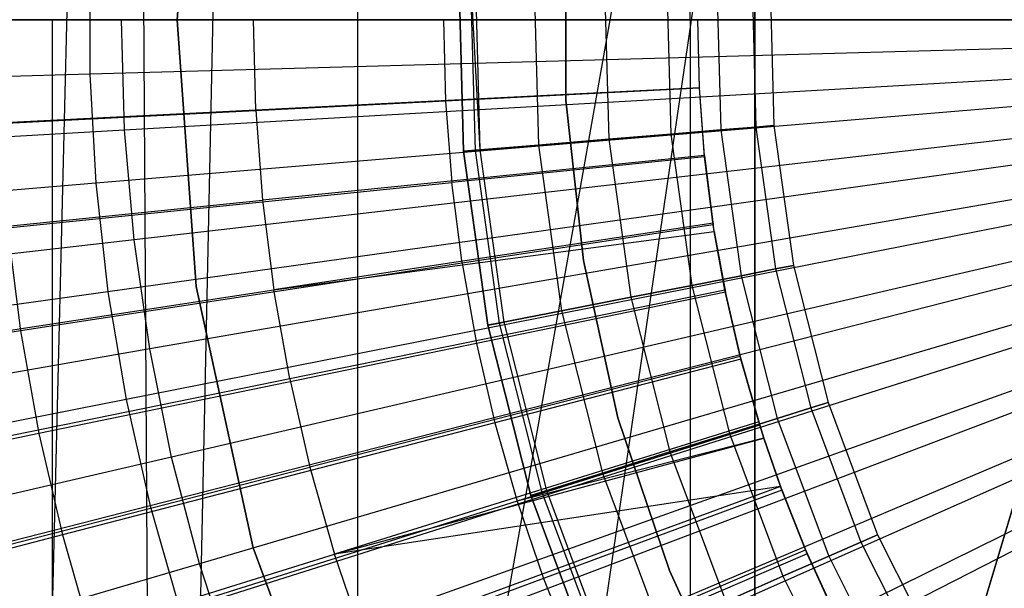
# Model space of a CAD drawing. Extents: x 0.1 to 12.1, y -6 to 6.
# Tile 95 of 256: x 5.377 to 5.708, y -0.191 to 0. Entities that reach past the tile are written whole.
import ezdxf

# ---------------------------------------------------------------- set-up
doc = ezdxf.new("R2010")
doc.units = 0
doc.header["$LTSCALE"] = 2.54
doc.layers.get('0').update_dxf_attribs({"linetype": 'CONTINUOUS'})

# ---------------------------------------------------------------- blocks, each defined once
blk = doc.blocks.new('DROPS_COLOR_B-11195_STL')
at = {"color": 0}
for p, q in [((5.42379, -0.85646, 50.97723), (5.73517, 0.89999, 50.9522)), ((5.42379, -0.85646, 50.97723), (5.73517, 0.89999, 50.9522)), ((5.47077, -0.90001, 50.97241), (5.73517, 0.89999, 50.9522)), ((5.47077, -0.90001, 50.97241), (5.73517, 0.89999, 50.9522)), ((5.49074, -0.9, 39.97526), (5.49074, 0.9, 39.97526)), ((5.49074, -0.9, 39.97526), (5.49074, 0.9, 39.97526)), ((5.49074, -0.9, 47.89384), (5.49074, 0.9, 47.89384)), ((5.49074, -0.9, 47.89384), (5.49074, 0.9, 47.89384)), ((5.42379, -0.85646, 50.97723), (5.46099, 0.89016, 50.97338)), ((5.42379, -0.85646, 50.97723), (5.46099, 0.89016, 50.97338)), ((5.37269, -0.81789, 50.9829), (5.41397, 0.84839, 50.97828)), ((5.37269, -0.81789, 50.9829), (5.41397, 0.84839, 50.97828)), ((5.42379, -0.85646, 50.97723), (5.41397, 0.84839, 50.97828)), ((5.42379, -0.85646, 50.97723), (5.41397, 0.84839, 50.97828)), ((5.60256, 0, 33.34472), (5.60256, 0.8, 33.34472)), ((5.60256, 0, 33.34472), (5.60256, 0.8, 33.34472)), ((5.60256, 0, 20.52904), (5.60256, 0.8, 20.52904)), ((5.60256, 0, 20.52904), (5.60256, 0.8, 20.52904)), ((5.62422, 0.8, 36.91786), (5.62422, 0, 36.91786)), ((5.62422, 0.8, 36.91786), (5.62422, 0, 36.91786)), ((5.62422, 0, 16.95591), (5.62422, 0.8, 16.95591)), ((5.62422, 0, 16.95591), (5.62422, 0.8, 16.95591)), ((5.43641, 0.08966, 164.411), (5.43, 0, 164.411)), ((5.43, 0, 164.511), (5.43641, 0.08966, 164.511)), ((5.43, 0, 164.511), (5.43641, 0.08966, 164.511)), ((5.43641, 0.08966, 164.411), (5.43, 0, 164.411)), ((5.56073, 0.02707, 39.93458), (5.56073, -0.02707, 39.93458)), ((5.56073, -0.02707, 36.93458), (5.56073, 0.02707, 36.93458)), ((5.56073, 0.02707, 39.93458), (5.56073, -0.02707, 39.93458)), ((5.56073, -0.02707, 36.93458), (5.56073, 0.02707, 36.93458)), ((5.56073, 0.02707, 16.93432), (5.56073, -0.02707, 16.93432)), ((5.56073, -0.02707, 13.93432), (5.56073, 0.02707, 13.93432)), ((5.56073, 0.02707, 16.93432), (5.56073, -0.02707, 16.93432)), ((5.56073, -0.02707, 13.93432), (5.56073, 0.02707, 13.93432)), ((5.56073, 0.02707, 50.93809), (5.56073, -0.02707, 50.93809)), ((5.56073, -0.02707, 47.93809), (5.56073, 0.02707, 47.93809)), ((5.56073, 0.02707, 50.93809), (5.56073, -0.02707, 50.93809)), ((5.56073, -0.02707, 47.93809), (5.56073, 0.02707, 47.93809)), ((5.52633, -0.04422, 164.4), (5.5247, 0.01476, 164.4)), ((5.5247, 0.01476, 164.3), (5.52633, -0.04422, 164.3)), ((5.52633, -0.04422, 164.511), (5.5247, 0.01476, 164.511)), ((5.5247, 0.01476, 164.3), (5.52633, -0.04422, 164.3)), ((5.52633, -0.04422, 164.511), (5.5247, 0.01476, 164.511)), ((5.5247, 0.01476, 164.411), (5.52633, -0.04422, 164.411)), ((5.5247, 0.01476, 164.411), (5.52633, -0.04422, 164.411)), ((5.52633, -0.04422, 164.4), (5.5247, 0.01476, 164.4)), ((5.52859, 0.01465, 164.40939), (5.5302, -0.0439, 164.40939)), ((5.52859, 0.01465, 164.40939), (5.5302, -0.0439, 164.40939)), ((5.52859, 0.01465, 164.40161), (5.53181, -0.04377, 164.40551)), ((5.52859, 0.01465, 164.40161), (5.5302, -0.0439, 164.40161)), ((5.52859, 0.01465, 164.40161), (5.5302, -0.0439, 164.40161)), ((5.5302, 0.0146, 164.40551), (5.53181, -0.04377, 164.40551)), ((5.54994, 0.01406, 164.30306), (5.55149, -0.04214, 164.30306)), ((5.54994, 0.01406, 164.30306), (5.55149, -0.04214, 164.30306)), ((5.54994, 0.01406, 164.50793), (5.55149, -0.04214, 164.50793)), ((5.54994, 0.01406, 164.50793), (5.55149, -0.04214, 164.50793)), ((5.57371, 0.0134, 164.31208), (5.57519, -0.04017, 164.31208)), ((5.57371, 0.0134, 164.31208), (5.57519, -0.04017, 164.31208)), ((5.57371, 0.0134, 164.49891), (5.57519, -0.04017, 164.49891)), ((5.57371, 0.0134, 164.49891), (5.57519, -0.04017, 164.49891)), ((5.59464, 0.01283, 164.32654), (5.59605, -0.03844, 164.32654)), ((5.59464, 0.01283, 164.32654), (5.59605, -0.03844, 164.32654)), ((5.59464, 0.01283, 164.48447), (5.59605, -0.03844, 164.48447)), ((5.59464, 0.01283, 164.48447), (5.59605, -0.03844, 164.48447)), ((5.61149, 0.01236, 164.34557), (5.61286, -0.03705, 164.34557)), ((5.61149, 0.01236, 164.34557), (5.61286, -0.03705, 164.34557)), ((5.61149, 0.01236, 164.46543), (5.61286, -0.03705, 164.46543)), ((5.61149, 0.01236, 164.46543), (5.61286, -0.03705, 164.46543)), ((5.62331, 0.01204, 164.36809), (5.62464, -0.03608, 164.36809)), ((5.62331, 0.01204, 164.36809), (5.62464, -0.03608, 164.36809)), ((5.62331, 0.01204, 164.44291), (5.62464, -0.03608, 164.44291)), ((5.62331, 0.01204, 164.44291), (5.62464, -0.03608, 164.44291)), ((5.62939, 0.01187, 164.39279), (5.6307, -0.03557, 164.39279)), ((5.62939, 0.01187, 164.41821), (5.6307, -0.03557, 164.41821)), ((5.62939, 0.01187, 164.39279), (5.6307, -0.03557, 164.39279)), ((5.62939, 0.01187, 164.41821), (5.6307, -0.03557, 164.41821)), ((5.41234, -0.03703, 1.86697), (5.41129, 0, 1.86697)), ((5.41234, -0.03703, 1.86697), (5.41129, 0, 1.86697)), ((5.45645, -0.03037, 13.89768), (5.45568, 0, 13.89768)), ((5.45645, -0.03037, 13.89768), (5.45568, 0, 13.89768)), ((5.76, 0, 47.92328), (5.49074, -0.9, 47.89384)), ((5.49074, -0.9, 39.97526), (5.76, 0, 39.94582)), ((5.49074, -0.9, 39.97526), (5.76, 0, 39.94582)), ((5.76, 0, 47.92328), (5.49074, -0.9, 47.89384)), ((5.51956, 0, 13.82789), (5.52025, -0.02737, 13.82789)), ((5.51956, 0, 13.82789), (5.52025, -0.02737, 13.82789)), ((5.60561, -0.02286, 13.92327), (5.60504, 0, 13.92327)), ((5.60561, -0.02286, 13.92327), (5.60504, 0, 13.92327)), ((5.38796, 0, 33.26656), (5.18991, 0, 33.14519)), ((5.18991, 0, 20.75002), (5.38796, 0, 20.62866)), ((5.18991, 0, 20.75002), (5.38796, 0, 20.62866)), ((5.38796, 0, 33.26656), (5.18991, 0, 33.14519)), ((5.62422, 0, 36.91786), (5.19176, 0, 36.86092)), ((5.19176, 0, 17.01284), (5.62422, 0, 16.95591)), ((5.62422, 0, 36.91786), (5.19176, 0, 36.86092)), ((5.19176, 0, 17.01284), (5.62422, 0, 16.95591)), ((5.62422, 0, 16.96663), (5.19176, 0, 17.02357)), ((5.19176, 0, 36.87165), (5.62422, 0, 36.92858)), ((5.62422, 0, 16.96663), (5.19176, 0, 17.02357)), ((5.19176, 0, 36.87165), (5.62422, 0, 36.92858)), ((5.60256, 0, 20.52904), (5.38796, 0, 20.61793)), ((5.38796, 0, 33.25583), (5.60256, 0, 33.34472)), ((5.38796, 0, 33.25583), (5.60256, 0, 33.34472)), ((5.60256, 0, 20.52904), (5.38796, 0, 20.61793)), ((5.60256, 0, 33.35545), (5.38796, 0, 33.26656)), ((5.38796, 0, 20.62866), (5.60256, 0, 20.53976)), ((5.38796, 0, 20.62866), (5.60256, 0, 20.53976)), ((5.38796, 0, 20.62866), (5.38796, -0.8, 20.62866)), ((5.38796, 0, 20.62866), (5.38796, -0.8, 20.62866)), ((5.38796, 0, 33.26656), (5.38796, -0.8, 33.26656)), ((5.38796, 0, 33.26656), (5.38796, -0.8, 33.26656)), ((5.60256, 0, 33.35545), (5.38796, 0, 33.26656)), ((5.43, 0, 164.411), (5.43, 0, 164.511)), ((5.43, 0, 164.411), (5.43641, -0.08966, 164.411)), ((5.43641, -0.08966, 164.511), (5.43, 0, 164.511)), ((5.43, 0, 164.411), (5.43, 0, 164.511)), ((5.43641, -0.08966, 164.511), (5.43, 0, 164.511)), ((5.43, 0, 164.411), (5.43641, -0.08966, 164.411)), ((5.82843, 0, 20.47481), (5.60256, 0, 20.52904)), ((5.60256, 0, 33.34472), (5.82843, 0, 33.39895)), ((5.60256, 0, 33.34472), (5.82843, 0, 33.39895)), ((5.82843, 0, 20.47481), (5.60256, 0, 20.52904)), ((5.82843, 0, 33.40967), (5.60256, 0, 33.35545)), ((5.60256, 0, 20.53976), (5.82843, 0, 20.48554)), ((5.60256, 0, 20.53976), (5.82843, 0, 20.48554)), ((5.60256, 0, 20.53976), (5.60256, -0.8, 20.53976)), ((5.60256, 0, 20.53976), (5.60256, -0.8, 20.53976)), ((5.60256, 0, 33.35545), (5.60256, -0.8, 33.35545)), ((5.60256, 0, 33.35545), (5.60256, -0.8, 33.35545)), ((5.82843, 0, 33.40967), (5.60256, 0, 33.35545)), ((5.60562, -0.02305, 13.84226), (5.60504, 0, 13.84226)), ((5.60562, -0.02305, 13.84226), (5.60504, 0, 13.84226)), ((5.73571, 0, 36.92635), (5.62422, 0, 36.91786)), ((5.62422, 0, 16.95591), (5.73571, 0, 16.94741)), ((5.73571, 0, 36.92635), (5.62422, 0, 36.91786)), ((5.62422, 0, 16.95591), (5.73571, 0, 16.94741)), ((5.73571, 0, 16.95813), (5.62422, 0, 16.96663)), ((5.62422, 0, 36.92858), (5.73571, 0, 36.93708)), ((5.62422, -0.8, 16.96663), (5.62422, 0, 16.96663)), ((5.73571, 0, 16.95813), (5.62422, 0, 16.96663)), ((5.62422, -0.8, 16.96663), (5.62422, 0, 16.96663)), ((5.62422, 0, 36.92858), (5.73571, 0, 36.93708)), ((5.62422, 0, 36.92858), (5.62422, -0.8, 36.92858)), ((5.62422, 0, 36.92858), (5.62422, -0.8, 36.92858)), ((5.41234, -0.03703, 1.86697), (5.73525, -0.01857, 1.82451)), ((5.41234, -0.03703, 1.86697), (5.73525, -0.01857, 1.82451)), ((5.60561, -0.02286, 13.92327), (5.45645, -0.03037, 13.89768)), ((5.60561, -0.02286, 13.92327), (5.45645, -0.03037, 13.89768)), ((5.60562, -0.02305, 13.84226), (5.52025, -0.02737, 13.82789)), ((5.60562, -0.02305, 13.84226), (5.52025, -0.02737, 13.82789)), ((5.60734, -0.04566, 13.92327), (5.60561, -0.02286, 13.92327)), ((5.60561, -0.02286, 13.92327), (5.60562, -0.02305, 13.84226)), ((5.60561, -0.02286, 13.92327), (5.60562, -0.02305, 13.84226)), ((5.60734, -0.04566, 13.92327), (5.60561, -0.02286, 13.92327)), ((5.60737, -0.04603, 13.84226), (5.60562, -0.02305, 13.84226)), ((5.60737, -0.04603, 13.84226), (5.60562, -0.02305, 13.84226)), ((5.52025, -0.02737, 13.82789), (5.37027, -0.03498, 13.79951)), ((5.52025, -0.02737, 13.82789), (5.37027, -0.03498, 13.79951)), ((5.52025, -0.02737, 13.82789), (5.52233, -0.05468, 13.82789)), ((5.52025, -0.02737, 13.82789), (5.52233, -0.05468, 13.82789)), ((5.56073, -0.02707, 39.93458), (5.56659, -0.08089, 39.93458)), ((5.56659, -0.08089, 36.93458), (5.56073, -0.02707, 36.93458)), ((5.56073, -0.02707, 39.93458), (5.56659, -0.08089, 39.93458)), ((5.56073, -0.02707, 39.93458), (5.56073, -0.02707, 36.93458)), ((5.56659, -0.08089, 36.93458), (5.56073, -0.02707, 36.93458)), ((5.56073, -0.02707, 39.93458), (5.56073, -0.02707, 36.93458)), ((5.56073, -0.02707, 16.93432), (5.56659, -0.08089, 16.93432)), ((5.56659, -0.08089, 13.93432), (5.56073, -0.02707, 13.93432)), ((5.56073, -0.02707, 16.93432), (5.56659, -0.08089, 16.93432)), ((5.56073, -0.02707, 16.93432), (5.56073, -0.02707, 13.93432)), ((5.56659, -0.08089, 13.93432), (5.56073, -0.02707, 13.93432)), ((5.56073, -0.02707, 16.93432), (5.56073, -0.02707, 13.93432)), ((5.56073, -0.02707, 50.93809), (5.56659, -0.08089, 50.93809)), ((5.56659, -0.08089, 47.93809), (5.56073, -0.02707, 47.93809)), ((5.56073, -0.02707, 50.93809), (5.56659, -0.08089, 50.93809)), ((5.56073, -0.02707, 50.93809), (5.56073, -0.02707, 47.93809)), ((5.56659, -0.08089, 47.93809), (5.56073, -0.02707, 47.93809)), ((5.56073, -0.02707, 50.93809), (5.56073, -0.02707, 47.93809)), ((5.45645, -0.03037, 13.89768), (5.30805, -0.03783, 13.86834)), ((5.45645, -0.03037, 13.89768), (5.30805, -0.03783, 13.86834)), ((5.45645, -0.03037, 13.89768), (5.45874, -0.06065, 13.89768)), ((5.45645, -0.03037, 13.89768), (5.45874, -0.06065, 13.89768)), ((5.62464, -0.03608, 164.36809), (5.61286, -0.03705, 164.34557)), ((5.62464, -0.03608, 164.36809), (5.61286, -0.03705, 164.34557)), ((5.61286, -0.03705, 164.46543), (5.62464, -0.03608, 164.44291)), ((5.61286, -0.03705, 164.46543), (5.62464, -0.03608, 164.44291)), ((5.6307, -0.03557, 164.39279), (5.62464, -0.03608, 164.36809)), ((5.6307, -0.03557, 164.39279), (5.62464, -0.03608, 164.36809)), ((5.62464, -0.03608, 164.44291), (5.6307, -0.03557, 164.41821)), ((5.62464, -0.03608, 164.44291), (5.6307, -0.03557, 164.41821)), ((5.62464, -0.03608, 164.36809), (5.63125, -0.08375, 164.36809)), ((5.62464, -0.03608, 164.36809), (5.63125, -0.08375, 164.36809)), ((5.62464, -0.03608, 164.44291), (5.63125, -0.08375, 164.44291)), ((5.62464, -0.03608, 164.44291), (5.63125, -0.08375, 164.44291)), ((5.6307, -0.03557, 164.39279), (5.63722, -0.08258, 164.39279)), ((5.6307, -0.03557, 164.41821), (5.6307, -0.03557, 164.39279)), ((5.6307, -0.03557, 164.41821), (5.63722, -0.08258, 164.41821)), ((5.6307, -0.03557, 164.39279), (5.63722, -0.08258, 164.39279)), ((5.6307, -0.03557, 164.41821), (5.6307, -0.03557, 164.39279)), ((5.6307, -0.03557, 164.41821), (5.63722, -0.08258, 164.41821)), ((5.09228, -0.05534, 1.92723), (5.41234, -0.03703, 1.86697)), ((5.09228, -0.05534, 1.92723), (5.41234, -0.03703, 1.86697)), ((5.41551, -0.07395, 1.86697), (5.41234, -0.03703, 1.86697)), ((5.41551, -0.07395, 1.86697), (5.41234, -0.03703, 1.86697)), ((5.73684, -0.03708, 1.82451), (5.41551, -0.07395, 1.86697)), ((5.73684, -0.03708, 1.82451), (5.41551, -0.07395, 1.86697)), ((5.59605, -0.03844, 164.32654), (5.57519, -0.04017, 164.31208)), ((5.59605, -0.03844, 164.32654), (5.57519, -0.04017, 164.31208)), ((5.57519, -0.04017, 164.49891), (5.59605, -0.03844, 164.48447)), ((5.57519, -0.04017, 164.49891), (5.59605, -0.03844, 164.48447)), ((5.61286, -0.03705, 164.34557), (5.59605, -0.03844, 164.32654)), ((5.61286, -0.03705, 164.34557), (5.59605, -0.03844, 164.32654)), ((5.59605, -0.03844, 164.48447), (5.61286, -0.03705, 164.46543)), ((5.59605, -0.03844, 164.48447), (5.61286, -0.03705, 164.46543)), ((5.59605, -0.03844, 164.32654), (5.60309, -0.08925, 164.32654)), ((5.59605, -0.03844, 164.32654), (5.60309, -0.08925, 164.32654)), ((5.59605, -0.03844, 164.48447), (5.60309, -0.08925, 164.48447)), ((5.59605, -0.03844, 164.48447), (5.60309, -0.08925, 164.48447)), ((5.61286, -0.03705, 164.34557), (5.61965, -0.08602, 164.34557)), ((5.61286, -0.03705, 164.34557), (5.61965, -0.08602, 164.34557)), ((5.61286, -0.03705, 164.46543), (5.61965, -0.08602, 164.46543)), ((5.61286, -0.03705, 164.46543), (5.61965, -0.08602, 164.46543)), ((5.55149, -0.04214, 164.30306), (5.52633, -0.04422, 164.3)), ((5.55149, -0.04214, 164.30306), (5.52633, -0.04422, 164.3)), ((5.52633, -0.04422, 164.511), (5.55149, -0.04214, 164.50793)), ((5.52633, -0.04422, 164.511), (5.55149, -0.04214, 164.50793)), ((5.57519, -0.04017, 164.31208), (5.55149, -0.04214, 164.30306)), ((5.57519, -0.04017, 164.31208), (5.55149, -0.04214, 164.30306)), ((5.55149, -0.04214, 164.50793), (5.57519, -0.04017, 164.49891)), ((5.55149, -0.04214, 164.50793), (5.57519, -0.04017, 164.49891)), ((5.55149, -0.04214, 164.30306), (5.55921, -0.09782, 164.30306)), ((5.55149, -0.04214, 164.30306), (5.55921, -0.09782, 164.30306)), ((5.55149, -0.04214, 164.50793), (5.55921, -0.09782, 164.50793)), ((5.55149, -0.04214, 164.50793), (5.55921, -0.09782, 164.50793)), ((5.57519, -0.04017, 164.31208), (5.58255, -0.09326, 164.31208)), ((5.57519, -0.04017, 164.31208), (5.58255, -0.09326, 164.31208)), ((5.57519, -0.04017, 164.49891), (5.58255, -0.09326, 164.49891)), ((5.57519, -0.04017, 164.49891), (5.58255, -0.09326, 164.49891)), ((5.60734, -0.04566, 13.92327), (5.45874, -0.06065, 13.89768)), ((5.60734, -0.04566, 13.92327), (5.45874, -0.06065, 13.89768)), ((5.60737, -0.04603, 13.84226), (5.52233, -0.05468, 13.82789)), ((5.60737, -0.04603, 13.84226), (5.52233, -0.05468, 13.82789)), ((5.5302, -0.0439, 164.40939), (5.52633, -0.04422, 164.411)), ((5.5302, -0.0439, 164.40939), (5.52633, -0.04422, 164.411)), ((5.52633, -0.04422, 164.4), (5.5302, -0.0439, 164.40161)), ((5.52633, -0.04422, 164.4), (5.5302, -0.0439, 164.40161)), ((5.53443, -0.10266, 164.4), (5.52633, -0.04422, 164.4)), ((5.52633, -0.04422, 164.3), (5.53443, -0.10266, 164.3)), ((5.53443, -0.10266, 164.511), (5.52633, -0.04422, 164.511)), ((5.52633, -0.04422, 164.3), (5.53443, -0.10266, 164.3)), ((5.53443, -0.10266, 164.511), (5.52633, -0.04422, 164.511)), ((5.52633, -0.04422, 164.411), (5.53443, -0.10266, 164.411)), ((5.52633, -0.04422, 164.411), (5.53443, -0.10266, 164.411)), ((5.53443, -0.10266, 164.4), (5.52633, -0.04422, 164.4)), ((5.53181, -0.04377, 164.40551), (5.5302, -0.0439, 164.40939)), ((5.53181, -0.04377, 164.40551), (5.5302, -0.0439, 164.40939)), ((5.5302, -0.0439, 164.40161), (5.53181, -0.04377, 164.40551)), ((5.5302, -0.0439, 164.40161), (5.53181, -0.04377, 164.40551)), ((5.5302, -0.0439, 164.40939), (5.53825, -0.10192, 164.40939)), ((5.5302, -0.0439, 164.40939), (5.53825, -0.10192, 164.40939)), ((5.5302, -0.0439, 164.40161), (5.53825, -0.10192, 164.40161)), ((5.5302, -0.0439, 164.40161), (5.53825, -0.10192, 164.40161)), ((5.53181, -0.04377, 164.40551), (5.53983, -0.10161, 164.40551)), ((5.53181, -0.04377, 164.40551), (5.53983, -0.10161, 164.40551)), ((5.6102, -0.06835, 13.92327), (5.60734, -0.04566, 13.92327)), ((5.60734, -0.04566, 13.92327), (5.60737, -0.04603, 13.84226)), ((5.60734, -0.04566, 13.92327), (5.60737, -0.04603, 13.84226)), ((5.60734, -0.04566, 13.92327), (5.61028, -0.0689, 13.84226)), ((5.60734, -0.04566, 13.92327), (5.61028, -0.0689, 13.84226)), ((5.6102, -0.06835, 13.92327), (5.60734, -0.04566, 13.92327)), ((5.61028, -0.0689, 13.84226), (5.60737, -0.04603, 13.84226)), ((5.61028, -0.0689, 13.84226), (5.60737, -0.04603, 13.84226)), ((5.37293, -0.06987, 13.79951), (5.52233, -0.05468, 13.82789)), ((5.37293, -0.06987, 13.79951), (5.52233, -0.05468, 13.82789)), ((5.73948, -0.05547, 1.82451), (5.42079, -0.11062, 1.86697)), ((5.73948, -0.05547, 1.82451), (5.42079, -0.11062, 1.86697)), ((5.52579, -0.08184, 13.82789), (5.52233, -0.05468, 13.82789)), ((5.52579, -0.08184, 13.82789), (5.52233, -0.05468, 13.82789)), ((5.3109, -0.07557, 13.86834), (5.45874, -0.06065, 13.89768)), ((5.3109, -0.07557, 13.86834), (5.45874, -0.06065, 13.89768)), ((5.45874, -0.06065, 13.89768), (5.46254, -0.09079, 13.89768)), ((5.45874, -0.06065, 13.89768), (5.46254, -0.09079, 13.89768)), ((5.6102, -0.06835, 13.92327), (5.46254, -0.09079, 13.89768)), ((5.6102, -0.06835, 13.92327), (5.46254, -0.09079, 13.89768)), ((5.61028, -0.0689, 13.84226), (5.52579, -0.08184, 13.82789)), ((5.61028, -0.0689, 13.84226), (5.52579, -0.08184, 13.82789)), ((5.61064, -0.07118, 13.92327), (5.6102, -0.06835, 13.92327)), ((5.6102, -0.06835, 13.92327), (5.61028, -0.0689, 13.84226)), ((5.6102, -0.06835, 13.92327), (5.61028, -0.0689, 13.84226)), ((5.61064, -0.07118, 13.92327), (5.6102, -0.06835, 13.92327)), ((5.61064, -0.07118, 13.92327), (5.61028, -0.0689, 13.84226)), ((5.61064, -0.07118, 13.92327), (5.61028, -0.0689, 13.84226)), ((5.61435, -0.09159, 13.84226), (5.61028, -0.0689, 13.84226)), ((5.61435, -0.09159, 13.84226), (5.61028, -0.0689, 13.84226)), ((5.37293, -0.06987, 13.79951), (5.37735, -0.10458, 13.79951)), ((5.37293, -0.06987, 13.79951), (5.37735, -0.10458, 13.79951)), ((5.46254, -0.09079, 13.89768), (5.61064, -0.07118, 13.92327)), ((5.46254, -0.09079, 13.89768), (5.61064, -0.07118, 13.92327)), ((5.6142, -0.09087, 13.92327), (5.61064, -0.07118, 13.92327)), ((5.61064, -0.07118, 13.92327), (5.61435, -0.09159, 13.84226)), ((5.61064, -0.07118, 13.92327), (5.61435, -0.09159, 13.84226)), ((5.6142, -0.09087, 13.92327), (5.61064, -0.07118, 13.92327)), ((5.41551, -0.07395, 1.86697), (5.09701, -0.11049, 1.92723)), ((5.41551, -0.07395, 1.86697), (5.09701, -0.11049, 1.92723)), ((5.42079, -0.11062, 1.86697), (5.41551, -0.07395, 1.86697)), ((5.42079, -0.11062, 1.86697), (5.41551, -0.07395, 1.86697)), ((5.74317, -0.07368, 1.82451), (5.42814, -0.14693, 1.86697)), ((5.74317, -0.07368, 1.82451), (5.42814, -0.14693, 1.86697)), ((5.52579, -0.08184, 13.82789), (5.37735, -0.10458, 13.79951)), ((5.52579, -0.08184, 13.82789), (5.37735, -0.10458, 13.79951)), ((5.52579, -0.08184, 13.82789), (5.53062, -0.1088, 13.82789)), ((5.52579, -0.08184, 13.82789), (5.53062, -0.1088, 13.82789)), ((5.56659, -0.08089, 39.93458), (5.57822, -0.13376, 39.93458)), ((5.57822, -0.13376, 36.93458), (5.56659, -0.08089, 36.93458)), ((5.56659, -0.08089, 39.93458), (5.57822, -0.13376, 39.93458)), ((5.56659, -0.08089, 39.93458), (5.56659, -0.08089, 36.93458)), ((5.57822, -0.13376, 36.93458), (5.56659, -0.08089, 36.93458)), ((5.56659, -0.08089, 39.93458), (5.56659, -0.08089, 36.93458)), ((5.56659, -0.08089, 16.93432), (5.57822, -0.13376, 16.93432)), ((5.57822, -0.13376, 13.93432), (5.56659, -0.08089, 13.93432)), ((5.56659, -0.08089, 16.93432), (5.57822, -0.13376, 16.93432)), ((5.56659, -0.08089, 16.93432), (5.56659, -0.08089, 13.93432)), ((5.57822, -0.13376, 13.93432), (5.56659, -0.08089, 13.93432)), ((5.56659, -0.08089, 16.93432), (5.56659, -0.08089, 13.93432)), ((5.56659, -0.08089, 50.93809), (5.57822, -0.13376, 50.93809)), ((5.57822, -0.13376, 47.93809), (5.56659, -0.08089, 47.93809)), ((5.56659, -0.08089, 50.93809), (5.57822, -0.13376, 50.93809)), ((5.56659, -0.08089, 50.93809), (5.56659, -0.08089, 47.93809)), ((5.57822, -0.13376, 47.93809), (5.56659, -0.08089, 47.93809)), ((5.56659, -0.08089, 50.93809), (5.56659, -0.08089, 47.93809)), ((5.63722, -0.08258, 164.39279), (5.63125, -0.08375, 164.36809)), ((5.63722, -0.08258, 164.39279), (5.63125, -0.08375, 164.36809)), ((5.63125, -0.08375, 164.44291), (5.63722, -0.08258, 164.41821)), ((5.63125, -0.08375, 164.44291), (5.63722, -0.08258, 164.41821)), ((5.63722, -0.08258, 164.39279), (5.64887, -0.12859, 164.39279)), ((5.63722, -0.08258, 164.41821), (5.63722, -0.08258, 164.39279)), ((5.63722, -0.08258, 164.41821), (5.64887, -0.12859, 164.41821)), ((5.63722, -0.08258, 164.39279), (5.64887, -0.12859, 164.39279)), ((5.63722, -0.08258, 164.41821), (5.63722, -0.08258, 164.39279)), ((5.63722, -0.08258, 164.41821), (5.64887, -0.12859, 164.41821)), ((5.61965, -0.08602, 164.34557), (5.60309, -0.08925, 164.32654)), ((5.61965, -0.08602, 164.34557), (5.60309, -0.08925, 164.32654)), ((5.60309, -0.08925, 164.48447), (5.61965, -0.08602, 164.46543)), ((5.60309, -0.08925, 164.48447), (5.61965, -0.08602, 164.46543)), ((5.63125, -0.08375, 164.36809), (5.61965, -0.08602, 164.34557)), ((5.63125, -0.08375, 164.36809), (5.61965, -0.08602, 164.34557)), ((5.61965, -0.08602, 164.46543), (5.63125, -0.08375, 164.44291)), ((5.61965, -0.08602, 164.46543), (5.63125, -0.08375, 164.44291)), ((5.61965, -0.08602, 164.34557), (5.63178, -0.13394, 164.34557)), ((5.61965, -0.08602, 164.34557), (5.63178, -0.13394, 164.34557)), ((5.61965, -0.08602, 164.46543), (5.63178, -0.13394, 164.46543)), ((5.61965, -0.08602, 164.46543), (5.63178, -0.13394, 164.46543)), ((5.63125, -0.08375, 164.36809), (5.64306, -0.13041, 164.36809)), ((5.63125, -0.08375, 164.36809), (5.64306, -0.13041, 164.36809)), ((5.63125, -0.08375, 164.44291), (5.64306, -0.13041, 164.44291)), ((5.63125, -0.08375, 164.44291), (5.64306, -0.13041, 164.44291)), ((5.60309, -0.08925, 164.32654), (5.58255, -0.09326, 164.31208)), ((5.60309, -0.08925, 164.32654), (5.58255, -0.09326, 164.31208)), ((5.58255, -0.09326, 164.49891), (5.60309, -0.08925, 164.48447)), ((5.58255, -0.09326, 164.49891), (5.60309, -0.08925, 164.48447)), ((5.60309, -0.08925, 164.32654), (5.61569, -0.13897, 164.32654)), ((5.60309, -0.08925, 164.32654), (5.61569, -0.13897, 164.32654)), ((5.60309, -0.08925, 164.48447), (5.61569, -0.13897, 164.48447)), ((5.60309, -0.08925, 164.48447), (5.61569, -0.13897, 164.48447)), ((5.31564, -0.11311, 13.86834), (5.46254, -0.09079, 13.89768)), ((5.31564, -0.11311, 13.86834), (5.46254, -0.09079, 13.89768)), ((5.43641, -0.08966, 164.411), (5.43641, -0.08966, 164.511)), ((5.43641, -0.08966, 164.411), (5.45552, -0.17749, 164.411)), ((5.45552, -0.17749, 164.511), (5.43641, -0.08966, 164.511)), ((5.43641, -0.08966, 164.411), (5.43641, -0.08966, 164.511)), ((5.45552, -0.17749, 164.511), (5.43641, -0.08966, 164.511)), ((5.43641, -0.08966, 164.411), (5.45552, -0.17749, 164.411)), ((5.74789, -0.09164, 1.82451), (5.43756, -0.18276, 1.86697)), ((5.74789, -0.09164, 1.82451), (5.43756, -0.18276, 1.86697)), ((5.46786, -0.1207, 13.89768), (5.46254, -0.09079, 13.89768)), ((5.46786, -0.1207, 13.89768), (5.46254, -0.09079, 13.89768)), ((5.6142, -0.09087, 13.92327), (5.46786, -0.1207, 13.89768)), ((5.6142, -0.09087, 13.92327), (5.46786, -0.1207, 13.89768)), ((5.61435, -0.09159, 13.84226), (5.53062, -0.1088, 13.82789)), ((5.61435, -0.09159, 13.84226), (5.53062, -0.1088, 13.82789)), ((5.61933, -0.11315, 13.92327), (5.6142, -0.09087, 13.92327)), ((5.6142, -0.09087, 13.92327), (5.61435, -0.09159, 13.84226)), ((5.6142, -0.09087, 13.92327), (5.61435, -0.09159, 13.84226)), ((5.6142, -0.09087, 13.92327), (5.61956, -0.11405, 13.84226)), ((5.6142, -0.09087, 13.92327), (5.61956, -0.11405, 13.84226)), ((5.61933, -0.11315, 13.92327), (5.6142, -0.09087, 13.92327)), ((5.61956, -0.11405, 13.84226), (5.61435, -0.09159, 13.84226)), ((5.61956, -0.11405, 13.84226), (5.61435, -0.09159, 13.84226)), ((5.58255, -0.09326, 164.31208), (5.55921, -0.09782, 164.30306)), ((5.58255, -0.09326, 164.31208), (5.55921, -0.09782, 164.30306)), ((5.55921, -0.09782, 164.50793), (5.58255, -0.09326, 164.49891)), ((5.55921, -0.09782, 164.50793), (5.58255, -0.09326, 164.49891)), ((5.58255, -0.09326, 164.31208), (5.59571, -0.14522, 164.31208)), ((5.58255, -0.09326, 164.31208), (5.59571, -0.14522, 164.31208)), ((5.58255, -0.09326, 164.49891), (5.59571, -0.14522, 164.49891)), ((5.58255, -0.09326, 164.49891), (5.59571, -0.14522, 164.49891)), ((5.55921, -0.09782, 164.30306), (5.53443, -0.10266, 164.3)), ((5.55921, -0.09782, 164.30306), (5.53443, -0.10266, 164.3)), ((5.53443, -0.10266, 164.511), (5.55921, -0.09782, 164.50793)), ((5.53443, -0.10266, 164.511), (5.55921, -0.09782, 164.50793)), ((5.55921, -0.09782, 164.30306), (5.57301, -0.15232, 164.30306)), ((5.55921, -0.09782, 164.30306), (5.57301, -0.15232, 164.30306)), ((5.55921, -0.09782, 164.50793), (5.57301, -0.15232, 164.50793)), ((5.55921, -0.09782, 164.50793), (5.57301, -0.15232, 164.50793)), ((5.53825, -0.10192, 164.40939), (5.53443, -0.10266, 164.411)), ((5.53825, -0.10192, 164.40939), (5.53443, -0.10266, 164.411)), ((5.53443, -0.10266, 164.4), (5.53825, -0.10192, 164.40161)), ((5.53443, -0.10266, 164.4), (5.53825, -0.10192, 164.40161)), ((5.53983, -0.10161, 164.40551), (5.53825, -0.10192, 164.40939)), ((5.53983, -0.10161, 164.40551), (5.53825, -0.10192, 164.40939)), ((5.53825, -0.10192, 164.40161), (5.53983, -0.10161, 164.40551)), ((5.53825, -0.10192, 164.40161), (5.53983, -0.10161, 164.40551)), ((5.53825, -0.10192, 164.40939), (5.55263, -0.15869, 164.40939)), ((5.53825, -0.10192, 164.40939), (5.55263, -0.15869, 164.40939)), ((5.53825, -0.10192, 164.40161), (5.55263, -0.15869, 164.40161)), ((5.53825, -0.10192, 164.40161), (5.55263, -0.15869, 164.40161)), ((5.53983, -0.10161, 164.40551), (5.55417, -0.15821, 164.40551)), ((5.53983, -0.10161, 164.40551), (5.55417, -0.15821, 164.40551)), ((5.37735, -0.10458, 13.79951), (5.2285, -0.12739, 13.76702)), ((5.37735, -0.10458, 13.79951), (5.2285, -0.12739, 13.76702)), ((5.37735, -0.10458, 13.79951), (5.38352, -0.13903, 13.79951)), ((5.37735, -0.10458, 13.79951), (5.38352, -0.13903, 13.79951)), ((5.54892, -0.15985, 164.4), (5.53443, -0.10266, 164.4)), ((5.53443, -0.10266, 164.3), (5.54892, -0.15985, 164.3)), ((5.54892, -0.15985, 164.511), (5.53443, -0.10266, 164.511)), ((5.53443, -0.10266, 164.3), (5.54892, -0.15985, 164.3)), ((5.54892, -0.15985, 164.511), (5.53443, -0.10266, 164.511)), ((5.53443, -0.10266, 164.411), (5.54892, -0.15985, 164.411)), ((5.53443, -0.10266, 164.411), (5.54892, -0.15985, 164.411)), ((5.54892, -0.15985, 164.4), (5.53443, -0.10266, 164.4)), ((5.53062, -0.1088, 13.82789), (5.38352, -0.13903, 13.79951)), ((5.53062, -0.1088, 13.82789), (5.38352, -0.13903, 13.79951)), ((5.53062, -0.1088, 13.82789), (5.53681, -0.13547, 13.82789)), ((5.53062, -0.1088, 13.82789), (5.53681, -0.13547, 13.82789)), ((5.42079, -0.11062, 1.86697), (5.10489, -0.16529, 1.92723)), ((5.42079, -0.11062, 1.86697), (5.10489, -0.16529, 1.92723)), ((5.42814, -0.14693, 1.86697), (5.42079, -0.11062, 1.86697)), ((5.42814, -0.14693, 1.86697), (5.42079, -0.11062, 1.86697)), ((5.75363, -0.10931, 1.82451), (5.44901, -0.218, 1.86697)), ((5.75363, -0.10931, 1.82451), (5.44901, -0.218, 1.86697)), ((5.61933, -0.11315, 13.92327), (5.47467, -0.1503, 13.89768)), ((5.61933, -0.11315, 13.92327), (5.47467, -0.1503, 13.89768)), ((5.61956, -0.11405, 13.84226), (5.53681, -0.13547, 13.82789)), ((5.61956, -0.11405, 13.84226), (5.53681, -0.13547, 13.82789)), ((5.62557, -0.13515, 13.92327), (5.61933, -0.11315, 13.92327)), ((5.61933, -0.11315, 13.92327), (5.61956, -0.11405, 13.84226)), ((5.61933, -0.11315, 13.92327), (5.61956, -0.11405, 13.84226)), ((5.61933, -0.11315, 13.92327), (5.6259, -0.13621, 13.84226)), ((5.61933, -0.11315, 13.92327), (5.6259, -0.13621, 13.84226)), ((5.62557, -0.13515, 13.92327), (5.61933, -0.11315, 13.92327)), ((5.6259, -0.13621, 13.84226), (5.61956, -0.11405, 13.84226)), ((5.6259, -0.13621, 13.84226), (5.61956, -0.11405, 13.84226)), ((5.46786, -0.1207, 13.89768), (5.32226, -0.15037, 13.86834)), ((5.46786, -0.1207, 13.89768), (5.32226, -0.15037, 13.86834)), ((5.46786, -0.1207, 13.89768), (5.47467, -0.1503, 13.89768)), ((5.46786, -0.1207, 13.89768), (5.47467, -0.1503, 13.89768)), ((5.76037, -0.12662, 1.82451), (5.46245, -0.25253, 1.86697)), ((5.76037, -0.12662, 1.82451), (5.46245, -0.25253, 1.86697)), ((5.64887, -0.12859, 164.39279), (5.64306, -0.13041, 164.36809)), ((5.64887, -0.12859, 164.39279), (5.64306, -0.13041, 164.36809)), ((5.64306, -0.13041, 164.44291), (5.64887, -0.12859, 164.41821)), ((5.64306, -0.13041, 164.44291), (5.64887, -0.12859, 164.41821)), ((5.64887, -0.12859, 164.39279), (5.66551, -0.17304, 164.39279)), ((5.64887, -0.12859, 164.41821), (5.64887, -0.12859, 164.39279)), ((5.64887, -0.12859, 164.41821), (5.66551, -0.17304, 164.41821)), ((5.64887, -0.12859, 164.39279), (5.66551, -0.17304, 164.39279)), ((5.64887, -0.12859, 164.41821), (5.64887, -0.12859, 164.39279)), ((5.64887, -0.12859, 164.41821), (5.66551, -0.17304, 164.41821)), ((5.64306, -0.13041, 164.36809), (5.63178, -0.13394, 164.34557)), ((5.64306, -0.13041, 164.36809), (5.63178, -0.13394, 164.34557)), ((5.63178, -0.13394, 164.46543), (5.64306, -0.13041, 164.44291)), ((5.63178, -0.13394, 164.46543), (5.64306, -0.13041, 164.44291)), ((5.64306, -0.13041, 164.36809), (5.65994, -0.17548, 164.36809)), ((5.64306, -0.13041, 164.36809), (5.65994, -0.17548, 164.36809)), ((5.64306, -0.13041, 164.44291), (5.65994, -0.17548, 164.44291)), ((5.64306, -0.13041, 164.44291), (5.65994, -0.17548, 164.44291)), ((5.53681, -0.13547, 13.82789), (5.39143, -0.17311, 13.79951)), ((5.53681, -0.13547, 13.82789), (5.39143, -0.17311, 13.79951)), ((5.62557, -0.13515, 13.92327), (5.48296, -0.17952, 13.89768)), ((5.62557, -0.13515, 13.92327), (5.48296, -0.17952, 13.89768)), ((5.53681, -0.13547, 13.82789), (5.54435, -0.1618, 13.82789)), ((5.53681, -0.13547, 13.82789), (5.54435, -0.1618, 13.82789)), ((5.57822, -0.13376, 39.93458), (5.59551, -0.18507, 39.93458)), ((5.59551, -0.18507, 36.93458), (5.57822, -0.13376, 36.93458)), ((5.57822, -0.13376, 39.93458), (5.59551, -0.18507, 39.93458)), ((5.57822, -0.13376, 39.93458), (5.57822, -0.13376, 36.93458)), ((5.59551, -0.18507, 36.93458), (5.57822, -0.13376, 36.93458)), ((5.57822, -0.13376, 39.93458), (5.57822, -0.13376, 36.93458)), ((5.57822, -0.13376, 16.93432), (5.59551, -0.18507, 16.93432)), ((5.59551, -0.18507, 13.93432), (5.57822, -0.13376, 13.93432)), ((5.57822, -0.13376, 16.93432), (5.59551, -0.18507, 16.93432)), ((5.57822, -0.13376, 16.93432), (5.57822, -0.13376, 13.93432)), ((5.59551, -0.18507, 13.93432), (5.57822, -0.13376, 13.93432)), ((5.57822, -0.13376, 16.93432), (5.57822, -0.13376, 13.93432)), ((5.57822, -0.13376, 50.93809), (5.59551, -0.18507, 50.93809)), ((5.59551, -0.18507, 47.93809), (5.57822, -0.13376, 47.93809)), ((5.57822, -0.13376, 50.93809), (5.59551, -0.18507, 50.93809)), ((5.57822, -0.13376, 50.93809), (5.57822, -0.13376, 47.93809)), ((5.59551, -0.18507, 47.93809), (5.57822, -0.13376, 47.93809)), ((5.57822, -0.13376, 50.93809), (5.57822, -0.13376, 47.93809)), ((5.63178, -0.13394, 164.34557), (5.61569, -0.13897, 164.32654)), ((5.63178, -0.13394, 164.34557), (5.61569, -0.13897, 164.32654)), ((5.61569, -0.13897, 164.48447), (5.63178, -0.13394, 164.46543)), ((5.61569, -0.13897, 164.48447), (5.63178, -0.13394, 164.46543)), ((5.62731, -0.1406, 13.92327), (5.62557, -0.13515, 13.92327)), ((5.62557, -0.13515, 13.92327), (5.6259, -0.13621, 13.84226)), ((5.62557, -0.13515, 13.92327), (5.6259, -0.13621, 13.84226)), ((5.62557, -0.13515, 13.92327), (5.62731, -0.1406, 13.84226)), ((5.62557, -0.13515, 13.92327), (5.62731, -0.1406, 13.84226)), ((5.62731, -0.1406, 13.92327), (5.62557, -0.13515, 13.92327)), ((5.63178, -0.13394, 164.34557), (5.64911, -0.18023, 164.34557)), ((5.63178, -0.13394, 164.34557), (5.64911, -0.18023, 164.34557)), ((5.63178, -0.13394, 164.46543), (5.64911, -0.18023, 164.46543)), ((5.63178, -0.13394, 164.46543), (5.64911, -0.18023, 164.46543)), ((5.38352, -0.13903, 13.79951), (5.23602, -0.16934, 13.76702)), ((5.38352, -0.13903, 13.79951), (5.23602, -0.16934, 13.76702)), ((5.38352, -0.13903, 13.79951), (5.39143, -0.17311, 13.79951)), ((5.38352, -0.13903, 13.79951), (5.39143, -0.17311, 13.79951)), ((5.6259, -0.13621, 13.84226), (5.54435, -0.1618, 13.82789)), ((5.6259, -0.13621, 13.84226), (5.54435, -0.1618, 13.82789)), ((5.61569, -0.13897, 164.32654), (5.59571, -0.14522, 164.31208)), ((5.61569, -0.13897, 164.32654), (5.59571, -0.14522, 164.31208)), ((5.59571, -0.14522, 164.49891), (5.61569, -0.13897, 164.48447)), ((5.59571, -0.14522, 164.49891), (5.61569, -0.13897, 164.48447)), ((5.61569, -0.13897, 164.32654), (5.63367, -0.18701, 164.32654)), ((5.61569, -0.13897, 164.32654), (5.63367, -0.18701, 164.32654)), ((5.61569, -0.13897, 164.48447), (5.63367, -0.18701, 164.48447)), ((5.61569, -0.13897, 164.48447), (5.63367, -0.18701, 164.48447)), ((5.62731, -0.1406, 13.84226), (5.6259, -0.13621, 13.84226)), ((5.62731, -0.1406, 13.84226), (5.6259, -0.13621, 13.84226)), ((5.48296, -0.17952, 13.89768), (5.62731, -0.1406, 13.92327)), ((5.48296, -0.17952, 13.89768), (5.62731, -0.1406, 13.92327)), ((5.62731, -0.1406, 13.84226), (5.54435, -0.1618, 13.82789)), ((5.62731, -0.1406, 13.84226), (5.54435, -0.1618, 13.82789)), ((5.63291, -0.15681, 13.92327), (5.62731, -0.1406, 13.92327)), ((5.62731, -0.1406, 13.92327), (5.62731, -0.1406, 13.84226)), ((5.62731, -0.1406, 13.92327), (5.62731, -0.1406, 13.84226)), ((5.62731, -0.1406, 13.92327), (5.63336, -0.15802, 13.84226)), ((5.63336, -0.15802, 13.84226), (5.62731, -0.1406, 13.84226)), ((5.62731, -0.1406, 13.92327), (5.63336, -0.15802, 13.84226)), ((5.63291, -0.15681, 13.92327), (5.62731, -0.1406, 13.92327)), ((5.63336, -0.15802, 13.84226), (5.62731, -0.1406, 13.84226)), ((5.76809, -0.14352, 1.82451), (5.47784, -0.28623, 1.86697)), ((5.76809, -0.14352, 1.82451), (5.47784, -0.28623, 1.86697)), ((5.59571, -0.14522, 164.31208), (5.57301, -0.15232, 164.30306)), ((5.59571, -0.14522, 164.31208), (5.57301, -0.15232, 164.30306)), ((5.57301, -0.15232, 164.50793), (5.59571, -0.14522, 164.49891)), ((5.57301, -0.15232, 164.50793), (5.59571, -0.14522, 164.49891)), ((5.59571, -0.14522, 164.31208), (5.6145, -0.19541, 164.31208)), ((5.59571, -0.14522, 164.31208), (5.6145, -0.19541, 164.31208)), ((5.59571, -0.14522, 164.49891), (5.6145, -0.19541, 164.49891)), ((5.59571, -0.14522, 164.49891), (5.6145, -0.19541, 164.49891)), ((5.42814, -0.14693, 1.86697), (5.11589, -0.21954, 1.92723)), ((5.42814, -0.14693, 1.86697), (5.11589, -0.21954, 1.92723)), ((5.43756, -0.18276, 1.86697), (5.42814, -0.14693, 1.86697)), ((5.43756, -0.18276, 1.86697), (5.42814, -0.14693, 1.86697)), ((5.33075, -0.18725, 13.86834), (5.47467, -0.1503, 13.89768)), ((5.33075, -0.18725, 13.86834), (5.47467, -0.1503, 13.89768)), ((5.47467, -0.1503, 13.89768), (5.48296, -0.17952, 13.89768)), ((5.47467, -0.1503, 13.89768), (5.48296, -0.17952, 13.89768)), ((5.57301, -0.15232, 164.30306), (5.54892, -0.15985, 164.3)), ((5.57301, -0.15232, 164.30306), (5.54892, -0.15985, 164.3)), ((5.54892, -0.15985, 164.511), (5.57301, -0.15232, 164.50793)), ((5.54892, -0.15985, 164.511), (5.57301, -0.15232, 164.50793)), ((5.57301, -0.15232, 164.30306), (5.59272, -0.20497, 164.30306)), ((5.57301, -0.15232, 164.30306), (5.59272, -0.20497, 164.30306)), ((5.57301, -0.15232, 164.50793), (5.59272, -0.20497, 164.50793)), ((5.57301, -0.15232, 164.50793), (5.59272, -0.20497, 164.50793)), ((5.63291, -0.15681, 13.92327), (5.48296, -0.17952, 13.89768)), ((5.63291, -0.15681, 13.92327), (5.48296, -0.17952, 13.89768)), ((5.63291, -0.15681, 13.92327), (5.49271, -0.20829, 13.89768)), ((5.63291, -0.15681, 13.92327), (5.49271, -0.20829, 13.89768)), ((5.55263, -0.15869, 164.40939), (5.54892, -0.15985, 164.411)), ((5.55263, -0.15869, 164.40939), (5.54892, -0.15985, 164.411)), ((5.54892, -0.15985, 164.4), (5.55263, -0.15869, 164.40161)), ((5.54892, -0.15985, 164.4), (5.55263, -0.15869, 164.40161)), ((5.55417, -0.15821, 164.40551), (5.55263, -0.15869, 164.40939)), ((5.55417, -0.15821, 164.40551), (5.55263, -0.15869, 164.40939)), ((5.55263, -0.15869, 164.40161), (5.55417, -0.15821, 164.40551)), ((5.55263, -0.15869, 164.40161), (5.55417, -0.15821, 164.40551)), ((5.55263, -0.15869, 164.40939), (5.57316, -0.21355, 164.40939)), ((5.55263, -0.15869, 164.40939), (5.57316, -0.21355, 164.40939)), ((5.55263, -0.15869, 164.40161), (5.57316, -0.21355, 164.40161)), ((5.55263, -0.15869, 164.40161), (5.57316, -0.21355, 164.40161)), ((5.63336, -0.15802, 13.84226), (5.5532, -0.18771, 13.82789)), ((5.63336, -0.15802, 13.84226), (5.5532, -0.18771, 13.82789)), ((5.55417, -0.15821, 164.40551), (5.57464, -0.2129, 164.40551)), ((5.55417, -0.15821, 164.40551), (5.57464, -0.2129, 164.40551)), ((5.64133, -0.17808, 13.92327), (5.63291, -0.15681, 13.92327)), ((5.63291, -0.15681, 13.92327), (5.63336, -0.15802, 13.84226)), ((5.63291, -0.15681, 13.92327), (5.63336, -0.15802, 13.84226)), ((5.63291, -0.15681, 13.92327), (5.64191, -0.17943, 13.84226)), ((5.63291, -0.15681, 13.92327), (5.64191, -0.17943, 13.84226)), ((5.64133, -0.17808, 13.92327), (5.63291, -0.15681, 13.92327)), ((5.64191, -0.17943, 13.84226), (5.63336, -0.15802, 13.84226)), ((5.64191, -0.17943, 13.84226), (5.63336, -0.15802, 13.84226)), ((5.54435, -0.1618, 13.82789), (5.40106, -0.20676, 13.79951)), ((5.54435, -0.1618, 13.82789), (5.40106, -0.20676, 13.79951)), ((5.54435, -0.1618, 13.82789), (5.5532, -0.18771, 13.82789)), ((5.54435, -0.1618, 13.82789), (5.5532, -0.18771, 13.82789)), ((5.5696, -0.21511, 164.4), (5.54892, -0.15985, 164.4)), ((5.54892, -0.15985, 164.3), (5.5696, -0.21511, 164.3)), ((5.5696, -0.21511, 164.511), (5.54892, -0.15985, 164.511)), ((5.54892, -0.15985, 164.3), (5.5696, -0.21511, 164.3)), ((5.5696, -0.21511, 164.511), (5.54892, -0.15985, 164.511)), ((5.54892, -0.15985, 164.411), (5.5696, -0.21511, 164.411)), ((5.54892, -0.15985, 164.411), (5.5696, -0.21511, 164.411)), ((5.5696, -0.21511, 164.4), (5.54892, -0.15985, 164.4)), ((5.39143, -0.17311, 13.79951), (5.24565, -0.21086, 13.76702)), ((5.39143, -0.17311, 13.79951), (5.24565, -0.21086, 13.76702)), ((5.39143, -0.17311, 13.79951), (5.40106, -0.20676, 13.79951)), ((5.39143, -0.17311, 13.79951), (5.40106, -0.20676, 13.79951)), ((5.65994, -0.17548, 164.36809), (5.64911, -0.18023, 164.34557)), ((5.65994, -0.17548, 164.36809), (5.64911, -0.18023, 164.34557)), ((5.64911, -0.18023, 164.46543), (5.65994, -0.17548, 164.44291)), ((5.64911, -0.18023, 164.46543), (5.65994, -0.17548, 164.44291)), ((5.66551, -0.17304, 164.39279), (5.65994, -0.17548, 164.36809)), ((5.66551, -0.17304, 164.39279), (5.65994, -0.17548, 164.36809)), ((5.65994, -0.17548, 164.44291), (5.66551, -0.17304, 164.41821)), ((5.65994, -0.17548, 164.44291), (5.66551, -0.17304, 164.41821)), ((5.65994, -0.17548, 164.36809), (5.68167, -0.21843, 164.36809)), ((5.65994, -0.17548, 164.36809), (5.68167, -0.21843, 164.36809)), ((5.65994, -0.17548, 164.44291), (5.68167, -0.21843, 164.44291)), ((5.65994, -0.17548, 164.44291), (5.68167, -0.21843, 164.44291)), ((5.66551, -0.17304, 164.39279), (5.68694, -0.21538, 164.39279)), ((5.66551, -0.17304, 164.41821), (5.66551, -0.17304, 164.39279)), ((5.66551, -0.17304, 164.41821), (5.68694, -0.21538, 164.41821)), ((5.66551, -0.17304, 164.39279), (5.68694, -0.21538, 164.39279)), ((5.66551, -0.17304, 164.41821), (5.66551, -0.17304, 164.39279)), ((5.66551, -0.17304, 164.41821), (5.68694, -0.21538, 164.41821)), ((5.45552, -0.17749, 164.411), (5.45552, -0.17749, 164.511)), ((5.45552, -0.17749, 164.411), (5.48693, -0.26171, 164.411)), ((5.48693, -0.26171, 164.511), (5.45552, -0.17749, 164.511)), ((5.45552, -0.17749, 164.411), (5.45552, -0.17749, 164.511)), ((5.48693, -0.26171, 164.511), (5.45552, -0.17749, 164.511)), ((5.45552, -0.17749, 164.411), (5.48693, -0.26171, 164.411)), ((5.50389, -0.23653, 13.89768), (5.64133, -0.17808, 13.92327)), ((5.50389, -0.23653, 13.89768), (5.64133, -0.17808, 13.92327)), ((5.65081, -0.19889, 13.92327), (5.64133, -0.17808, 13.92327)), ((5.64133, -0.17808, 13.92327), (5.64191, -0.17943, 13.84226)), ((5.64133, -0.17808, 13.92327), (5.64191, -0.17943, 13.84226)), ((5.64133, -0.17808, 13.92327), (5.65154, -0.20038, 13.84226)), ((5.64133, -0.17808, 13.92327), (5.65154, -0.20038, 13.84226)), ((5.65081, -0.19889, 13.92327), (5.64133, -0.17808, 13.92327)), ((5.34108, -0.22366, 13.86834), (5.48296, -0.17952, 13.89768)), ((5.34108, -0.22366, 13.86834), (5.48296, -0.17952, 13.89768)), ((5.49271, -0.20829, 13.89768), (5.48296, -0.17952, 13.89768)), ((5.49271, -0.20829, 13.89768), (5.48296, -0.17952, 13.89768)), ((5.64191, -0.17943, 13.84226), (5.56336, -0.21314, 13.82789)), ((5.64191, -0.17943, 13.84226), (5.56336, -0.21314, 13.82789)), ((5.64911, -0.18023, 164.34557), (5.63367, -0.18701, 164.32654)), ((5.64911, -0.18023, 164.34557), (5.63367, -0.18701, 164.32654)), ((5.63367, -0.18701, 164.48447), (5.64911, -0.18023, 164.46543)), ((5.63367, -0.18701, 164.48447), (5.64911, -0.18023, 164.46543)), ((5.65154, -0.20038, 13.84226), (5.64191, -0.17943, 13.84226)), ((5.65154, -0.20038, 13.84226), (5.64191, -0.17943, 13.84226)), ((5.64911, -0.18023, 164.34557), (5.67144, -0.22434, 164.34557)), ((5.64911, -0.18023, 164.34557), (5.67144, -0.22434, 164.34557)), ((5.64911, -0.18023, 164.46543), (5.67144, -0.22434, 164.46543)), ((5.64911, -0.18023, 164.46543), (5.67144, -0.22434, 164.46543)), ((5.43756, -0.18276, 1.86697), (5.12996, -0.27308, 1.92723)), ((5.43756, -0.18276, 1.86697), (5.12996, -0.27308, 1.92723)), ((5.44901, -0.218, 1.86697), (5.43756, -0.18276, 1.86697)), ((5.44901, -0.218, 1.86697), (5.43756, -0.18276, 1.86697)), ((5.59551, -0.18507, 39.93458), (5.61824, -0.2342, 39.93458)), ((5.61824, -0.2342, 36.93458), (5.59551, -0.18507, 36.93458)), ((5.59551, -0.18507, 39.93458), (5.61824, -0.2342, 39.93458)), ((5.59551, -0.18507, 39.93458), (5.59551, -0.18507, 36.93458)), ((5.61824, -0.2342, 36.93458), (5.59551, -0.18507, 36.93458)), ((5.59551, -0.18507, 39.93458), (5.59551, -0.18507, 36.93458)), ((5.59551, -0.18507, 16.93432), (5.61824, -0.2342, 16.93432)), ((5.61824, -0.2342, 13.93432), (5.59551, -0.18507, 13.93432)), ((5.59551, -0.18507, 16.93432), (5.61824, -0.2342, 16.93432)), ((5.59551, -0.18507, 16.93432), (5.59551, -0.18507, 13.93432)), ((5.61824, -0.2342, 13.93432), (5.59551, -0.18507, 13.93432)), ((5.59551, -0.18507, 16.93432), (5.59551, -0.18507, 13.93432)), ((5.59551, -0.18507, 50.93809), (5.61824, -0.2342, 50.93809)), ((5.61824, -0.2342, 47.93809), (5.59551, -0.18507, 47.93809)), ((5.59551, -0.18507, 50.93809), (5.61824, -0.2342, 50.93809)), ((5.59551, -0.18507, 50.93809), (5.59551, -0.18507, 47.93809)), ((5.61824, -0.2342, 47.93809), (5.59551, -0.18507, 47.93809)), ((5.59551, -0.18507, 50.93809), (5.59551, -0.18507, 47.93809)), ((5.5532, -0.18771, 13.82789), (5.41238, -0.23987, 13.79951)), ((5.5532, -0.18771, 13.82789), (5.41238, -0.23987, 13.79951)), ((5.5532, -0.18771, 13.82789), (5.56336, -0.21314, 13.82789)), ((5.5532, -0.18771, 13.82789), (5.56336, -0.21314, 13.82789)), ((5.63367, -0.18701, 164.32654), (5.6145, -0.19541, 164.31208)), ((5.63367, -0.18701, 164.32654), (5.6145, -0.19541, 164.31208)), ((5.6145, -0.19541, 164.49891), (5.63367, -0.18701, 164.48447)), ((5.6145, -0.19541, 164.49891), (5.63367, -0.18701, 164.48447)), ((5.63367, -0.18701, 164.32654), (5.65683, -0.23277, 164.32654)), ((5.63367, -0.18701, 164.32654), (5.65683, -0.23277, 164.32654)), ((5.63367, -0.18701, 164.48447), (5.65683, -0.23277, 164.48447)), ((5.63367, -0.18701, 164.48447), (5.65683, -0.23277, 164.48447))]:
    blk.add_line(p, q, dxfattribs=at)
blk = doc.blocks.new('GROUP_1')
at = {"color": 0}
for p, q in [((5.34064, 6.01565, 0.03637), (5.34064, 5.97898, 0.03637)), ((5.34064, 6.01565, 0.03637), (5.34064, 5.97898, 0.03637)), ((5.66982, 5.98813, 0.0091), (5.34064, 5.97898, 0.03637)), ((5.66982, 5.98813, 0.0091), (5.34064, 5.97898, 0.03637)), ((5.34064, 5.97898, 0.03637), (5.01346, 5.96988, 0.08172)), ((5.34064, 5.97898, 0.03637), (5.01346, 5.96988, 0.08172)), ((5.34064, 5.97898, 0.03637), (5.34267, 5.94236, 0.03637)), ((5.34064, 5.97898, 0.03637), (5.34267, 5.94236, 0.03637)), ((5.67084, 5.96979, 0.0091), (5.34267, 5.94236, 0.03637)), ((5.67084, 5.96979, 0.0091), (5.34267, 5.94236, 0.03637)), ((5.67288, 5.95154, 0.0091), (5.34674, 5.90592, 0.03637)), ((5.67288, 5.95154, 0.0091), (5.34674, 5.90592, 0.03637)), ((5.34267, 5.94236, 0.03637), (5.01651, 5.91509, 0.08172)), ((5.34267, 5.94236, 0.03637), (5.01651, 5.91509, 0.08172)), ((5.34267, 5.94236, 0.03637), (5.34674, 5.90592, 0.03637)), ((5.34267, 5.94236, 0.03637), (5.34674, 5.90592, 0.03637)), ((5.67593, 5.93344, 0.0091), (5.35283, 5.86975, 0.03637)), ((5.67593, 5.93344, 0.0091), (5.35283, 5.86975, 0.03637)), ((5.67998, 5.91552, 0.0091), (5.36092, 5.83398, 0.03637)), ((5.67998, 5.91552, 0.0091), (5.36092, 5.83398, 0.03637)), ((5.34674, 5.90592, 0.03637), (5.02259, 5.86056, 0.08172)), ((5.34674, 5.90592, 0.03637), (5.02259, 5.86056, 0.08172)), ((5.34674, 5.90592, 0.03637), (5.35283, 5.86975, 0.03637)), ((5.34674, 5.90592, 0.03637), (5.35283, 5.86975, 0.03637)), ((5.68502, 5.89786, 0.0091), (5.37099, 5.79872, 0.03637)), ((5.68502, 5.89786, 0.0091), (5.37099, 5.79872, 0.03637)), ((5.69103, 5.88051, 0.0091), (5.383, 5.76407, 0.03637)), ((5.69103, 5.88051, 0.0091), (5.383, 5.76407, 0.03637)), ((5.35283, 5.86975, 0.03637), (5.0317, 5.80646, 0.08172)), ((5.35283, 5.86975, 0.03637), (5.0317, 5.80646, 0.08172)), ((5.35283, 5.86975, 0.03637), (5.36092, 5.83398, 0.03637)), ((5.35283, 5.86975, 0.03637), (5.36092, 5.83398, 0.03637)), ((5.698, 5.86352, 0.0091), (5.39691, 5.73014, 0.03637)), ((5.698, 5.86352, 0.0091), (5.39691, 5.73014, 0.03637)), ((5.7059, 5.84695, 0.0091), (5.41269, 5.69704, 0.03637)), ((5.7059, 5.84695, 0.0091), (5.41269, 5.69704, 0.03637)), ((5.36092, 5.83398, 0.03637), (5.04381, 5.75294, 0.08172)), ((5.36092, 5.83398, 0.03637), (5.04381, 5.75294, 0.08172)), ((5.36092, 5.83398, 0.03637), (5.37099, 5.79872, 0.03637)), ((5.36092, 5.83398, 0.03637), (5.37099, 5.79872, 0.03637))]:
    blk.add_line(p, q, dxfattribs=at)
blk.add_blockref('DROPS_COLOR_B-11195_STL', (-0.06, 5.99731, -1.7), dxfattribs=at)

msp = doc.modelspace()

# ---------------------------------------------------------------- block references
at = {"color": 0}
msp.add_blockref('GROUP_1', (0.06, -5.99731, 1.7), dxfattribs=at)

doc.saveas('drawing.dxf')
